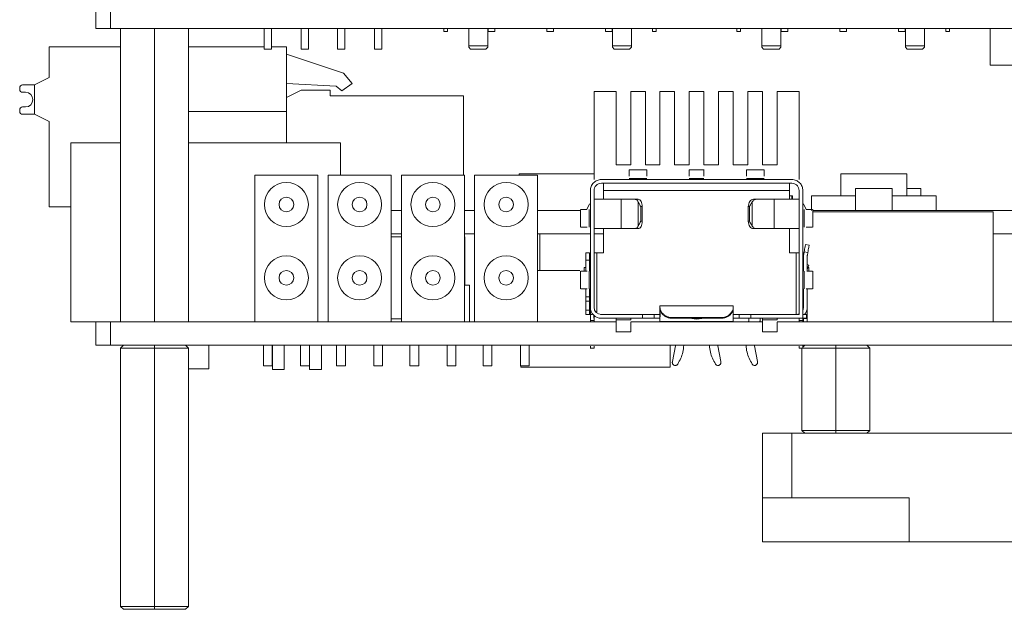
# Model space of a CAD drawing. Header units: millimetres. Extents: x -627 to -39, y 19 to 517.
# Tile 13 of 46: x -512 to -445, y 323 to 363. Entities that reach past the tile are written whole.
import ezdxf

# ---------------------------------------------------------------- set-up
doc = ezdxf.new("R2010")
doc.units = ezdxf.units.MM
doc.layers.get('0').update_dxf_attribs({"lineweight": 20})

msp = doc.modelspace()

# ---------------------------------------------------------------- linework, layer by layer
at = {"color": 7, "linetype": 'Continuous', "lineweight": 15}
for p, q in [((-506.823, 363.844), (-506.823, 362.244)), ((-505.823, 363.844), (-505.823, 362.244)), ((-506.823, 362.244), (-505.823, 362.244)), ((-505.823, 362.244), (-322.823, 362.244)), ((-505.148, 362.244), (-505.148, 342.244)), ((-502.823, 362.244), (-502.823, 342.244)), ((-500.498, 362.244), (-500.498, 342.244)), ((-495.343, 362.244), (-495.343, 360.844)), ((-494.843, 360.844), (-494.843, 362.244)), ((-492.803, 362.244), (-492.803, 360.844)), ((-492.303, 360.844), (-492.303, 362.244)), ((-490.343, 362.244), (-490.343, 360.844)), ((-489.843, 360.844), (-489.843, 362.244)), ((-487.803, 362.244), (-487.803, 360.844)), ((-487.303, 360.844), (-487.303, 362.244)), ((-483.073, 362.044), (-483.073, 362.244)), ((-482.823, 362.044), (-482.823, 362.244)), ((-481.373, 361.064), (-481.373, 362.244)), ((-480.073, 361.064), (-480.073, 362.244)), ((-480.048, 362.044), (-480.048, 362.244)), ((-479.598, 362.044), (-479.598, 362.244)), ((-476.048, 362.044), (-476.048, 362.244)), ((-475.598, 362.244), (-475.598, 362.044)), ((-472.048, 362.044), (-472.048, 362.244)), ((-471.598, 362.044), (-471.598, 362.244)), ((-471.573, 362.244), (-471.573, 361.064)), ((-470.273, 362.244), (-470.273, 361.064)), ((-468.823, 362.044), (-468.823, 362.244)), ((-468.573, 362.044), (-468.573, 362.244)), ((-463.073, 362.044), (-463.073, 362.244)), ((-462.823, 362.044), (-462.823, 362.244)), ((-461.373, 361.064), (-461.373, 362.244)), ((-460.073, 361.064), (-460.073, 362.244)), ((-460.048, 362.044), (-460.048, 362.244)), ((-459.598, 362.044), (-459.598, 362.244)), ((-456.048, 362.044), (-456.048, 362.244)), ((-455.598, 362.244), (-455.598, 362.044)), ((-452.048, 362.044), (-452.048, 362.244)), ((-451.598, 362.044), (-451.598, 362.244)), ((-451.573, 362.244), (-451.573, 361.064)), ((-450.273, 362.244), (-450.273, 361.064)), ((-448.823, 362.044), (-448.823, 362.244)), ((-448.573, 362.044), (-448.573, 362.244)), ((-445.798, 359.744), (-445.798, 362.244)), ((-483.073, 362.044), (-482.823, 362.044)), ((-479.598, 362.044), (-480.048, 362.044)), ((-475.598, 362.044), (-476.048, 362.044)), ((-471.598, 362.044), (-472.048, 362.044)), ((-468.823, 362.044), (-468.573, 362.044)), ((-463.073, 362.044), (-462.823, 362.044)), ((-459.598, 362.044), (-460.048, 362.044)), ((-455.598, 362.044), (-456.048, 362.044)), ((-451.598, 362.044), (-452.048, 362.044)), ((-448.823, 362.044), (-448.573, 362.044)), ((-510.023, 360.994), (-505.148, 360.994)), ((-510.023, 360.994), (-510.023, 358.894)), ((-500.498, 360.994), (-495.343, 360.994)), ((-494.843, 360.994), (-493.823, 360.994)), ((-493.823, 360.994), (-493.823, 357.544)), ((-481.373, 361.064), (-480.073, 361.064)), ((-481.373, 360.964), (-481.248, 360.839)), ((-480.198, 360.839), (-480.073, 360.964)), ((-471.573, 361.064), (-470.273, 361.064)), ((-471.573, 360.964), (-471.448, 360.839)), ((-470.398, 360.839), (-470.273, 360.964)), ((-461.373, 361.064), (-460.073, 361.064)), ((-461.373, 360.964), (-461.248, 360.839)), ((-460.198, 360.839), (-460.073, 360.964)), ((-451.573, 361.064), (-450.273, 361.064)), ((-451.573, 360.964), (-451.448, 360.839)), ((-450.398, 360.839), (-450.273, 360.964)), ((-494.843, 360.844), (-495.343, 360.844)), ((-489.925, 359.188), (-493.823, 360.494)), ((-492.303, 360.844), (-492.803, 360.844)), ((-489.843, 360.844), (-490.343, 360.844)), ((-487.303, 360.844), (-487.803, 360.844)), ((-481.248, 360.839), (-480.723, 360.839)), ((-480.723, 360.839), (-480.198, 360.839)), ((-471.448, 360.839), (-470.923, 360.839)), ((-470.923, 360.839), (-470.398, 360.839)), ((-461.248, 360.839), (-460.723, 360.839)), ((-460.723, 360.839), (-460.198, 360.839)), ((-451.448, 360.839), (-450.923, 360.839)), ((-450.923, 360.839), (-450.398, 360.839)), ((-442.198, 359.744), (-445.798, 359.744)), ((-510.023, 358.894), (-511.023, 358.394)), ((-489.323, 358.494), (-489.925, 359.188)), ((-512.023, 358.094), (-512.023, 358.194)), ((-511.823, 358.394), (-511.023, 358.394)), ((-511.023, 356.394), (-511.023, 358.394)), ((-493.823, 358.494), (-490.435, 358.309)), ((-490.435, 358.309), (-490.047, 358.003)), ((-490.047, 358.003), (-489.323, 358.494)), ((-511.823, 357.894), (-511.623, 357.894)), ((-492.823, 358.044), (-493.823, 357.544)), ((-493.823, 357.544), (-493.823, 354.444)), ((-492.823, 358.044), (-490.823, 358.044)), ((-490.823, 357.644), (-490.823, 358.044)), ((-481.723, 357.644), (-490.823, 357.644)), ((-481.723, 357.644), (-481.723, 352.244)), ((-472.823, 357.948), (-471.323, 357.948)), ((-472.823, 351.948), (-472.823, 357.948)), ((-471.323, 357.948), (-471.323, 352.948)), ((-470.323, 352.948), (-470.323, 357.948)), ((-470.323, 357.948), (-469.323, 357.948)), ((-469.323, 357.948), (-469.323, 352.948)), ((-468.323, 352.948), (-468.323, 357.948)), ((-468.323, 357.948), (-467.323, 357.948)), ((-467.323, 357.948), (-467.323, 352.948)), ((-466.323, 352.948), (-466.323, 357.948)), ((-466.323, 357.948), (-465.323, 357.948)), ((-465.323, 357.948), (-465.323, 352.948)), ((-464.323, 352.948), (-464.323, 357.948)), ((-464.323, 357.948), (-463.323, 357.948)), ((-463.323, 357.948), (-463.323, 352.948)), ((-462.323, 352.948), (-462.323, 357.948)), ((-462.323, 357.948), (-461.323, 357.948)), ((-461.323, 357.948), (-461.323, 352.948)), ((-460.323, 352.948), (-460.323, 357.948)), ((-460.323, 357.948), (-458.823, 357.948)), ((-458.823, 357.948), (-458.823, 351.948)), ((-511.623, 356.894), (-511.823, 356.894)), ((-512.023, 356.594), (-512.023, 356.694)), ((-511.823, 356.394), (-511.023, 356.394)), ((-511.023, 356.394), (-510.023, 355.894)), ((-500.498, 356.594), (-493.823, 356.594)), ((-493.823, 356.594), (-493.823, 354.444)), ((-510.023, 355.894), (-510.023, 350.094)), ((-508.523, 342.244), (-508.523, 354.444)), ((-505.148, 354.444), (-508.523, 354.444)), ((-490.123, 354.444), (-500.498, 354.444)), ((-490.123, 352.244), (-490.123, 354.444)), ((-471.323, 352.948), (-470.323, 352.948)), ((-469.323, 352.948), (-468.323, 352.948)), ((-467.323, 352.948), (-466.323, 352.948)), ((-465.323, 352.948), (-464.323, 352.948)), ((-463.323, 352.948), (-462.323, 352.948)), ((-461.323, 352.948), (-460.323, 352.948)), ((-495.973, 352.244), (-495.973, 342.244)), ((-495.973, 352.244), (-491.673, 352.244)), ((-491.673, 352.244), (-491.673, 342.244)), ((-490.973, 352.244), (-490.973, 342.244)), ((-490.973, 352.244), (-486.673, 352.244)), ((-486.673, 352.244), (-486.673, 342.244)), ((-485.973, 352.244), (-485.973, 342.244)), ((-485.973, 352.244), (-481.673, 352.244)), ((-481.673, 352.244), (-481.673, 342.244)), ((-480.973, 352.244), (-480.973, 342.244)), ((-480.973, 352.244), (-476.673, 352.244)), ((-477.923, 352.344), (-477.923, 352.244)), ((-477.923, 352.344), (-472.823, 352.344)), ((-476.673, 352.244), (-476.673, 342.244)), ((-469.219, 352.618), (-470.425, 352.618)), ((-465.319, 352.618), (-466.325, 352.618)), ((-461.219, 352.618), (-462.425, 352.618)), ((-455.973, 352.344), (-455.973, 350.844)), ((-455.973, 352.344), (-451.473, 352.344)), ((-451.473, 352.344), (-451.473, 350.844)), ((-459.323, 351.948), (-472.323, 351.948)), ((-472.323, 351.694), (-459.323, 351.694)), ((-469.223, 352.028), (-470.423, 352.028)), ((-465.323, 352.028), (-466.323, 352.028)), ((-461.223, 352.028), (-462.423, 352.028)), ((-473.077, 351.194), (-473.077, 343.244)), ((-472.823, 343.244), (-472.823, 351.194)), ((-472.173, 351.198), (-459.473, 351.198)), ((-472.173, 351.198), (-472.173, 350.598)), ((-459.473, 350.598), (-459.473, 351.198)), ((-459.473, 350.844), (-459.323, 350.844)), ((-459.323, 350.844), (-459.323, 350.598)), ((-459.323, 350.844), (-459.273, 350.844)), ((-459.273, 350.844), (-459.273, 350.598)), ((-458.823, 351.194), (-458.823, 342.744)), ((-458.569, 342.49), (-458.569, 351.194)), ((-457.973, 350.844), (-457.973, 349.844)), ((-457.973, 350.844), (-454.975, 350.844)), ((-454.975, 351.344), (-454.975, 349.844)), ((-454.975, 351.344), (-452.472, 351.344)), ((-452.472, 351.344), (-452.472, 349.844)), ((-452.472, 350.844), (-449.473, 350.844)), ((-451.473, 351.344), (-450.522, 351.344)), ((-450.522, 351.344), (-450.522, 350.844)), ((-449.473, 350.844), (-449.473, 349.844)), ((-473.308, 349.898), (-473.125, 350.285)), ((-470.974, 348.598), (-470.974, 350.598)), ((-470.026, 350.598), (-470.974, 350.598)), ((-470.026, 350.598), (-469.815, 350.598)), ((-469.821, 348.762), (-469.821, 350.434)), ((-462.024, 350.434), (-462.024, 348.762)), ((-461.936, 350.598), (-461.759, 350.598)), ((-460.537, 350.598), (-461.759, 350.598)), ((-460.537, 350.598), (-460.537, 348.598)), ((-458.521, 350.285), (-458.339, 349.898)), ((-510.023, 350.094), (-508.523, 350.094)), ((-486.673, 349.844), (-485.973, 349.844)), ((-481.673, 349.844), (-480.973, 349.844)), ((-476.673, 349.844), (-473.789, 349.844)), ((-473.747, 349.902), (-473.747, 348.696)), ((-473.157, 348.698), (-473.157, 349.898)), ((-469.64, 350.098), (-469.64, 349.098)), ((-469.64, 350.098), (-469.537, 350.098)), ((-469.537, 350.098), (-469.537, 349.098)), ((-462.294, 350.098), (-462.208, 350.098)), ((-462.294, 349.098), (-462.294, 350.098)), ((-462.208, 349.098), (-462.208, 350.098)), ((-458.49, 349.898), (-458.49, 348.698)), ((-457.899, 348.694), (-457.899, 349.902)), ((-457.867, 349.744), (-456.323, 349.744)), ((-457.858, 349.844), (-434.789, 349.844)), ((-456.323, 349.744), (-445.573, 349.744)), ((-445.573, 342.244), (-445.573, 349.744)), ((-469.537, 349.098), (-469.64, 349.098)), ((-462.208, 349.098), (-462.294, 349.098)), ((-486.673, 348.244), (-485.973, 348.244)), ((-481.673, 348.244), (-480.973, 348.244)), ((-476.673, 348.244), (-473.077, 348.244)), ((-476.523, 345.744), (-476.523, 348.244)), ((-472.823, 348.244), (-472.173, 348.244)), ((-472.173, 348.598), (-472.173, 346.948)), ((-470.974, 348.598), (-470.026, 348.598)), ((-469.815, 348.598), (-470.026, 348.598)), ((-461.759, 348.598), (-461.936, 348.598)), ((-461.759, 348.598), (-460.537, 348.598)), ((-459.473, 346.948), (-459.473, 348.598)), ((-445.573, 348.244), (-434.077, 348.244)), ((-485.973, 348.044), (-486.673, 348.044)), ((-481.639, 348.044), (-481.673, 348.074)), ((-481.639, 348.044), (-481.673, 348.044)), ((-481.639, 348.044), (-481.639, 344.744)), ((-458.397, 347.51), (-458.146, 347.466)), ((-473.377, 346.948), (-473.123, 346.948)), ((-472.627, 346.948), (-472.173, 346.948)), ((-459.473, 346.948), (-459.019, 346.948)), ((-459.019, 342.748), (-459.019, 346.948)), ((-458.496, 346.948), (-458.523, 346.948)), ((-458.516, 346.834), (-458.483, 347.018)), ((-458.233, 346.974), (-458.483, 347.018)), ((-458.233, 346.974), (-458.266, 346.79)), ((-473.377, 345.698), (-473.377, 346.448)), ((-473.377, 346.448), (-473.123, 346.448)), ((-473.123, 346.448), (-473.123, 345.698)), ((-458.523, 346.747), (-458.523, 345.698)), ((-458.269, 345.698), (-458.269, 346.747)), ((-458.159, 346.117), (-458.269, 346.157)), ((-458.159, 346.117), (-458.269, 345.815)), ((-476.523, 345.744), (-476.673, 345.744)), ((-473.795, 345.744), (-476.523, 345.744)), ((-473.747, 345.702), (-473.747, 344.496)), ((-473.487, 345.944), (-473.487, 345.698)), ((-473.487, 345.944), (-473.377, 345.944)), ((-473.157, 344.498), (-473.157, 345.698)), ((-473.123, 345.944), (-473.077, 345.944)), ((-458.569, 345.944), (-458.523, 345.944)), ((-458.569, 345.734), (-458.523, 345.86)), ((-458.49, 345.698), (-458.49, 344.498)), ((-458.222, 345.944), (-458.159, 345.944)), ((-458.159, 345.944), (-458.159, 345.698)), ((-457.899, 344.494), (-457.899, 345.702)), ((-481.673, 344.744), (-481.323, 344.744)), ((-481.323, 344.744), (-481.323, 342.244)), ((-473.123, 344.498), (-473.123, 344.448)), ((-458.523, 344.498), (-458.523, 343.244)), ((-458.269, 343.24), (-458.269, 344.498)), ((-473.377, 343.948), (-473.123, 343.948)), ((-473.377, 343.648), (-473.123, 343.648)), ((-473.377, 343.048), (-473.377, 343.648)), ((-473.123, 343.648), (-473.123, 343.048)), ((-473.123, 343.048), (-473.377, 343.048)), ((-473.123, 342.748), (-473.377, 342.748)), ((-473.077, 342.344), (-473.077, 343.244)), ((-472.386, 342.748), (-471.173, 342.748)), ((-472.323, 342.744), (-469.523, 342.744)), ((-470.839, 342.744), (-470.839, 342.748)), ((-470.408, 342.748), (-470.839, 342.748)), ((-470.408, 342.748), (-470.408, 342.744)), ((-470.073, 342.748), (-468.323, 342.748)), ((-469.523, 342.49), (-469.523, 342.744)), ((-469.523, 342.744), (-468.723, 342.744)), ((-468.723, 342.49), (-468.723, 342.744)), ((-468.723, 342.744), (-468.323, 342.744)), ((-463.323, 343.336), (-468.323, 343.336)), ((-468.323, 343.24), (-468.323, 343.336)), ((-468.323, 343.24), (-468.323, 342.239)), ((-463.323, 343.336), (-463.323, 343.24)), ((-463.323, 342.239), (-463.323, 343.24)), ((-463.323, 342.748), (-461.573, 342.748)), ((-463.323, 342.744), (-462.923, 342.744)), ((-462.923, 342.49), (-462.923, 342.744)), ((-462.923, 342.744), (-462.123, 342.744)), ((-462.123, 342.744), (-462.123, 342.49)), ((-462.123, 342.744), (-458.823, 342.744)), ((-461.239, 342.744), (-461.239, 342.748)), ((-460.808, 342.748), (-461.239, 342.748)), ((-460.808, 342.748), (-460.808, 342.744)), ((-460.473, 342.748), (-459.019, 342.748)), ((-459.023, 342.744), (-458.832, 342.782)), ((-458.569, 342.744), (-458.315, 342.744)), ((-458.561, 343.053), (-458.523, 343.244)), ((-458.315, 342.49), (-458.315, 342.744)), ((-458.269, 343.24), (-458.269, 342.48)), ((-506.823, 342.244), (-508.523, 342.244)), ((-506.823, 342.244), (-506.823, 340.644)), ((-506.823, 342.244), (-505.823, 342.244)), ((-505.823, 342.244), (-505.823, 340.644)), ((-505.823, 342.244), (-495.973, 342.244)), ((-495.973, 342.244), (-491.673, 342.244)), ((-491.673, 342.244), (-490.973, 342.244)), ((-490.973, 342.244), (-486.673, 342.244)), ((-486.673, 342.444), (-485.973, 342.444)), ((-486.673, 342.244), (-485.973, 342.244)), ((-485.973, 342.244), (-481.673, 342.244)), ((-481.673, 342.244), (-480.973, 342.244)), ((-480.973, 342.244), (-476.673, 342.244)), ((-476.673, 342.244), (-471.323, 342.244)), ((-473.077, 342.344), (-472.823, 342.344)), ((-472.827, 342.683), (-472.827, 342.49)), ((-472.823, 342.68), (-472.823, 342.49)), ((-472.823, 342.49), (-472.823, 342.344)), ((-469.523, 342.49), (-472.323, 342.49)), ((-471.323, 342.49), (-471.323, 342.382)), ((-470.323, 342.382), (-471.323, 342.382)), ((-470.323, 342.244), (-468.323, 342.244)), ((-468.723, 342.49), (-469.523, 342.49)), ((-468.323, 342.49), (-468.723, 342.49)), ((-468.323, 342.239), (-468.323, 342.268)), ((-468.323, 342.268), (-463.324, 342.268)), ((-468.323, 342.239), (-468.323, 342.236)), ((-468.323, 342.236), (-463.323, 342.236)), ((-464.123, 342.535), (-467.523, 342.535)), ((-467.523, 342.535), (-467.523, 342.485)), ((-464.123, 342.485), (-467.523, 342.485)), ((-466.156, 342.474), (-466.187, 342.485)), ((-465.46, 342.485), (-465.49, 342.474)), ((-464.123, 342.535), (-464.123, 342.485)), ((-463.324, 342.268), (-463.323, 342.239)), ((-462.923, 342.49), (-463.323, 342.49)), ((-463.323, 342.244), (-461.323, 342.244)), ((-463.323, 342.236), (-463.323, 342.239)), ((-462.123, 342.49), (-462.923, 342.49)), ((-462.253, 342.49), (-462.253, 342.426)), ((-458.569, 342.49), (-462.123, 342.49)), ((-461.493, 342.49), (-461.493, 342.419)), ((-461.323, 342.49), (-461.323, 342.382)), ((-460.323, 342.382), (-461.323, 342.382)), ((-460.323, 342.244), (-432.323, 342.244)), ((-458.823, 342.344), (-458.823, 342.49)), ((-458.569, 342.344), (-458.823, 342.344)), ((-458.315, 342.49), (-458.569, 342.49)), ((-458.569, 342.49), (-458.569, 342.344)), ((-458.569, 342.344), (-458.569, 342.244)), ((-458.523, 342.48), (-458.523, 342.49)), ((-458.523, 342.48), (-458.269, 342.48)), ((-471.327, 341.57), (-470.319, 341.57)), ((-461.327, 341.57), (-460.319, 341.57)), ((-506.823, 340.644), (-505.823, 340.644)), ((-505.823, 340.644), (-322.823, 340.644)), ((-504.948, 340.644), (-505.148, 340.444)), ((-502.823, 340.444), (-505.148, 340.444)), ((-505.148, 340.444), (-505.148, 322.844)), ((-502.823, 340.644), (-502.823, 340.444)), ((-500.498, 340.444), (-502.823, 340.444)), ((-502.823, 340.444), (-502.823, 322.844)), ((-500.698, 340.644), (-500.498, 340.444)), ((-500.498, 340.444), (-500.498, 322.844)), ((-499.123, 339.044), (-499.123, 340.644)), ((-495.393, 340.644), (-495.393, 339.244)), ((-494.793, 339.244), (-494.793, 340.644)), ((-494.773, 340.644), (-494.773, 338.994)), ((-493.973, 338.994), (-493.973, 340.644)), ((-492.853, 340.644), (-492.853, 339.244)), ((-492.253, 339.244), (-492.253, 340.644)), ((-492.233, 340.644), (-492.233, 338.994)), ((-491.433, 338.994), (-491.433, 340.644)), ((-490.393, 340.644), (-490.393, 339.244)), ((-489.793, 339.244), (-489.793, 340.644)), ((-487.853, 340.644), (-487.853, 339.244)), ((-487.253, 339.244), (-487.253, 340.644)), ((-485.393, 340.644), (-485.393, 339.244)), ((-484.793, 339.244), (-484.793, 340.644)), ((-482.853, 340.644), (-482.853, 339.244)), ((-482.253, 339.244), (-482.253, 340.644)), ((-480.393, 340.644), (-480.393, 339.244)), ((-479.793, 339.244), (-479.793, 340.644)), ((-477.853, 340.644), (-477.853, 339.244)), ((-477.253, 339.244), (-477.253, 340.644)), ((-473.08, 340.444), (-472.821, 340.444)), ((-472.821, 340.444), (-472.818, 340.444)), ((-467.623, 339.144), (-467.623, 340.644)), ((-467.273, 340.609), (-467.47, 339.541)), ((-464.177, 339.541), (-464.373, 340.609)), ((-461.677, 339.541), (-461.873, 340.609)), ((-458.826, 340.444), (-458.569, 340.444)), ((-458.648, 334.844), (-458.648, 340.444)), ((-458.569, 340.523), (-458.448, 340.644)), ((-458.569, 340.644), (-458.569, 340.444)), ((-456.323, 340.444), (-458.569, 340.444)), ((-456.323, 340.644), (-456.323, 340.444)), ((-453.998, 340.444), (-456.323, 340.444)), ((-456.323, 334.844), (-456.323, 340.444)), ((-454.198, 340.644), (-453.998, 340.444)), ((-453.998, 334.844), (-453.998, 340.444)), ((-467.47, 339.541), (-467.483, 339.47)), ((-464.164, 339.47), (-464.177, 339.541)), ((-461.664, 339.47), (-461.677, 339.541)), ((-499.123, 339.044), (-500.498, 339.044)), ((-495.093, 339.244), (-495.393, 339.244)), ((-494.793, 339.244), (-495.093, 339.244)), ((-493.973, 338.994), (-494.773, 338.994)), ((-492.253, 339.244), (-492.853, 339.244)), ((-491.433, 338.994), (-492.233, 338.994)), ((-490.093, 339.244), (-490.393, 339.244)), ((-489.793, 339.244), (-490.093, 339.244)), ((-487.253, 339.244), (-487.853, 339.244)), ((-485.093, 339.244), (-485.393, 339.244)), ((-484.793, 339.244), (-485.093, 339.244)), ((-482.253, 339.244), (-482.853, 339.244)), ((-480.093, 339.244), (-480.393, 339.244)), ((-479.793, 339.244), (-480.093, 339.244)), ((-477.253, 339.244), (-477.853, 339.244)), ((-477.823, 339.144), (-477.823, 339.244)), ((-467.623, 339.144), (-477.823, 339.144)), ((-458.648, 334.844), (-456.323, 334.844)), ((-458.448, 334.644), (-458.648, 334.844)), ((-456.323, 334.844), (-453.998, 334.844)), ((-456.323, 334.644), (-456.323, 334.844)), ((-454.198, 334.644), (-453.998, 334.844)), ((-461.323, 330.244), (-461.323, 334.644)), ((-461.323, 334.644), (-459.323, 334.644)), ((-459.323, 334.644), (-459.323, 330.244)), ((-363.323, 334.644), (-459.323, 334.644)), ((-459.323, 330.244), (-461.323, 330.244)), ((-461.323, 327.244), (-461.323, 330.244)), ((-451.323, 330.244), (-459.323, 330.244)), ((-451.323, 327.244), (-451.323, 330.244)), ((-461.323, 327.244), (-451.323, 327.244)), ((-451.323, 327.244), (-371.323, 327.244)), ((-504.948, 322.644), (-505.148, 322.844)), ((-505.148, 322.844), (-502.823, 322.844)), ((-502.823, 322.644), (-504.948, 322.644)), ((-502.823, 322.844), (-500.498, 322.844)), ((-502.823, 322.644), (-502.823, 322.844)), ((-500.698, 322.644), (-502.823, 322.644)), ((-500.498, 322.844), (-500.698, 322.644))]:
    msp.add_line(p, q, dxfattribs=at)
at = {"color": 8, "linetype": 'Continuous', "lineweight": 15}
for p, q in [((-472.627, 346.948), (-472.627, 342.847)), ((-466.156, 342.474), (-466.156, 342.485)), ((-465.49, 342.474), (-465.49, 342.485))]:
    msp.add_line(p, q, dxfattribs=at)
at = {"color": 7, "linetype": 'Continuous', "lineweight": 15}
for centre, radius in [((-493.823, 350.244), 1.5), ((-488.823, 350.244), 1.5), ((-483.823, 350.244), 1.5), ((-478.823, 350.244), 1.5), ((-493.823, 350.244), 0.5), ((-488.823, 350.244), 0.5), ((-483.823, 350.244), 0.5), ((-478.823, 350.244), 0.5), ((-493.823, 345.244), 1.5), ((-488.823, 345.244), 1.5), ((-483.823, 345.244), 1.5), ((-478.823, 345.244), 1.5), ((-493.823, 345.244), 0.5), ((-488.823, 345.244), 0.5), ((-483.823, 345.244), 0.5), ((-478.823, 345.244), 0.5)]:
    msp.add_circle(centre, radius, dxfattribs=at)
for centre, radius, start, end in [((-511.823, 358.194), 0.2, 90, 180), ((-511.823, 358.094), 0.2, 180, 270), ((-511.623, 357.394), 0.5, 270, 90), ((-511.823, 356.694), 0.2, 90, 180), ((-511.823, 356.594), 0.2, 180, 270), ((-458.023, 346.747), 0.5, 170, 180), ((-458.023, 346.747), 0.246, 170, 180), ((-472.323, 343.244), 0.754, 180, 270), ((-472.323, 343.244), 0.5, 180, 270), ((-459.019, 343.24), 0.75, 318.59836, 0), ((-465.823, 343.843), 1.409, 256.32746, 283.67251)]:
    msp.add_arc(centre, radius, start, end, dxfattribs=at)
for centre, start_param, end_param in [((-467.523, 341.881), 1.50321, 1.548762), ((-464.123, 341.881), 4.734423, 4.779975)]:
    msp.add_ellipse(centre, major_axis=(0, 17.586), ratio=0.04549, start_param=start_param, end_param=end_param, dxfattribs=at)
for points, knots in [([(-481.373, 360.964), (-481.373, 360.972), (-481.373, 360.986), (-481.373, 361.042), (-481.373, 361.064)], [0, 0, 0, 0, 0.60656, 1, 1, 1, 1]), ([(-480.073, 360.971), (-480.073, 360.974), (-480.073, 360.98), (-480.073, 361.036), (-480.073, 361.064)], [0, 0, 0, 0, 0.509308, 1, 1, 1, 1]), ([(-471.573, 361.064), (-471.573, 361.019), (-471.573, 360.967), (-471.573, 360.964), (-471.573, 360.964)], [0, 0, 0, 0, 0.879193, 1, 1, 1, 1]), ([(-470.273, 361.064), (-470.273, 361.011), (-470.273, 360.952), (-470.273, 360.969), (-470.273, 360.971)], [0, 0, 0, 0, 0.8865828, 1, 1, 1, 1]), ([(-461.373, 360.964), (-461.373, 360.972), (-461.373, 360.986), (-461.373, 361.042), (-461.373, 361.064)], [0, 0, 0, 0, 0.60656, 1, 1, 1, 1]), ([(-460.073, 360.971), (-460.073, 360.974), (-460.073, 360.98), (-460.073, 361.036), (-460.073, 361.064)], [0, 0, 0, 0, 0.509308, 1, 1, 1, 1]), ([(-451.573, 361.064), (-451.573, 361.019), (-451.573, 360.967), (-451.573, 360.964), (-451.573, 360.964)], [0, 0, 0, 0, 0.879193, 1, 1, 1, 1]), ([(-450.273, 361.064), (-450.273, 361.011), (-450.273, 360.952), (-450.273, 360.969), (-450.273, 360.971)], [0, 0, 0, 0, 0.8865828, 1, 1, 1, 1]), ([(-470.423, 352.17), (-470.423, 352.252), (-470.423, 352.467), (-470.423, 352.608), (-470.423, 352.598), (-470.423, 352.595)], [0, 0, 0, 0, 0.287707, 0.753141, 1, 1, 1, 1]), ([(-469.223, 352.17), (-469.223, 352.252), (-469.223, 352.467), (-469.223, 352.608), (-469.223, 352.598), (-469.223, 352.595)], [0, 0, 0, 0, 0.287707, 0.753141, 1, 1, 1, 1]), ([(-466.323, 352.17), (-466.323, 352.252), (-466.323, 352.467), (-466.323, 352.608), (-466.323, 352.598), (-466.323, 352.595)], [0, 0, 0, 0, 0.287707, 0.753141, 1, 1, 1, 1]), ([(-465.323, 352.17), (-465.323, 352.252), (-465.323, 352.467), (-465.323, 352.608), (-465.323, 352.598), (-465.323, 352.595)], [0, 0, 0, 0, 0.287707, 0.753141, 1, 1, 1, 1]), ([(-462.423, 352.17), (-462.423, 352.252), (-462.423, 352.467), (-462.423, 352.608), (-462.423, 352.598), (-462.423, 352.595)], [0, 0, 0, 0, 0.287707, 0.753141, 1, 1, 1, 1]), ([(-461.223, 352.17), (-461.223, 352.252), (-461.223, 352.467), (-461.223, 352.608), (-461.223, 352.598), (-461.223, 352.595)], [0, 0, 0, 0, 0.287707, 0.753141, 1, 1, 1, 1]), ([(-469.64, 350.098), (-469.66, 350.139), (-469.692, 350.208), (-469.745, 350.302), (-469.788, 350.374), (-469.811, 350.416), (-469.821, 350.434)], [0, 0, 0, 0, 0.350599, 0.591803, 0.813977, 1, 1, 1, 1]), ([(-462.024, 350.434), (-462.037, 350.416), (-462.064, 350.374), (-462.11, 350.302), (-462.163, 350.208), (-462.191, 350.139), (-462.208, 350.098)], [0, 0, 0, 0, 0.185989, 0.408197, 0.649325, 1, 1, 1, 1]), ([(-473.724, 349.898), (-473.727, 349.898), (-473.737, 349.898), (-473.598, 349.898), (-473.387, 349.898), (-473.308, 349.898)], [0, 0, 0, 0, 0.249512, 0.719949, 1, 1, 1, 1]), ([(-457.923, 349.898), (-457.919, 349.898), (-457.909, 349.898), (-458.049, 349.898), (-458.26, 349.898), (-458.339, 349.898)], [0, 0, 0, 0, 0.249512, 0.719949, 1, 1, 1, 1]), ([(-469.821, 348.762), (-469.811, 348.781), (-469.788, 348.822), (-469.745, 348.894), (-469.692, 348.988), (-469.66, 349.057), (-469.64, 349.098)], [0, 0, 0, 0, 0.185989, 0.408197, 0.649325, 1, 1, 1, 1]), ([(-462.208, 349.098), (-462.191, 349.057), (-462.163, 348.988), (-462.11, 348.894), (-462.064, 348.822), (-462.037, 348.781), (-462.024, 348.762)], [0, 0, 0, 0, 0.350599, 0.591803, 0.813977, 1, 1, 1, 1]), ([(-473.724, 348.698), (-473.728, 348.698), (-473.737, 348.698), (-473.596, 348.698), (-473.381, 348.698), (-473.299, 348.698)], [0, 0, 0, 0, 0.246859, 0.712293, 1, 1, 1, 1]), ([(-457.923, 348.698), (-457.919, 348.698), (-457.909, 348.698), (-458.051, 348.698), (-458.265, 348.698), (-458.347, 348.698)], [0, 0, 0, 0, 0.246859, 0.712293, 1, 1, 1, 1]), ([(-472.627, 346.948), (-472.695, 346.948), (-472.766, 346.948), (-472.821, 346.948), (-472.823, 346.948)], [0, 0, 0, 0, 0.9629629, 1, 1, 1, 1]), ([(-458.823, 346.948), (-458.825, 346.948), (-458.881, 346.948), (-458.951, 346.948), (-459.019, 346.948)], [0, 0, 0, 0, 0.0370371, 1, 1, 1, 1]), ([(-458.269, 346.747), (-458.269, 346.713), (-458.269, 346.626), (-458.269, 346.515), (-458.269, 346.448)], [0, 0, 0, 0, 0.398927, 1, 1, 1, 1]), ([(-473.724, 345.698), (-473.728, 345.698), (-473.737, 345.698), (-473.596, 345.698), (-473.381, 345.698), (-473.299, 345.698)], [0, 0, 0, 0, 0.246859, 0.712293, 1, 1, 1, 1]), ([(-457.923, 345.698), (-457.919, 345.698), (-457.91, 345.698), (-458.042, 345.698), (-458.243, 345.698), (-458.312, 345.698)], [0, 0, 0, 0, 0.2582361, 0.7451225, 1, 1, 1, 1]), ([(-473.724, 344.498), (-473.728, 344.498), (-473.737, 344.498), (-473.596, 344.498), (-473.381, 344.498), (-473.299, 344.498)], [0, 0, 0, 0, 0.246859, 0.712293, 1, 1, 1, 1]), ([(-457.923, 344.498), (-457.919, 344.498), (-457.909, 344.498), (-458.051, 344.498), (-458.265, 344.498), (-458.347, 344.498)], [0, 0, 0, 0, 0.246859, 0.712293, 1, 1, 1, 1]), ([(-472.948, 342.748), (-472.958, 342.748), (-473.023, 342.748), (-473.099, 342.748), (-473.115, 342.748), (-473.123, 342.748)], [0, 0, 0, 0, 0.08645, 0.543225, 1, 1, 1, 1]), ([(-468.323, 343.24), (-468.32, 343.196), (-468.314, 343.107), (-468.233, 342.918), (-468.087, 342.743), (-467.891, 342.61), (-467.694, 342.543), (-467.567, 342.537), (-467.523, 342.535)], [0, 0, 0, 0, 0.191762, 0.384649, 0.55483, 0.722064, 0.904674, 1, 1, 1, 1]), ([(-468.322, 343.068), (-468.321, 343.076), (-468.32, 343.092), (-468.302, 343.013), (-468.24, 342.879), (-468.124, 342.73), (-467.963, 342.602), (-467.759, 342.505), (-467.603, 342.491), (-467.523, 342.485)], [0, 0, 0, 0, 0.153428, 0.307053, 0.453957, 0.583683, 0.709862, 0.851123, 1, 1, 1, 1]), ([(-464.123, 342.535), (-464.034, 342.544), (-463.855, 342.561), (-463.618, 342.692), (-463.447, 342.868), (-463.354, 343.047), (-463.326, 343.169), (-463.324, 343.222), (-463.323, 343.24)], [0, 0, 0, 0, 0.194571, 0.389276, 0.578698, 0.75025, 0.916094, 1, 1, 1, 1]), ([(-463.328, 343.072), (-463.328, 343.075), (-463.329, 343.083), (-463.345, 343.011), (-463.406, 342.88), (-463.522, 342.73), (-463.683, 342.602), (-463.888, 342.505), (-464.043, 342.491), (-464.123, 342.485)], [0, 0, 0, 0, 0.070981, 0.239568, 0.400778, 0.543139, 0.681606, 0.836624, 1, 1, 1, 1]), ([(-471.323, 341.572), (-471.323, 341.571), (-471.323, 341.541), (-471.323, 341.649), (-471.323, 341.897), (-471.323, 342.22), (-471.323, 342.382)], [0, 0, 0, 0, 0.0051862, 0.3367908, 0.6683954, 1, 1, 1, 1]), ([(-470.323, 341.572), (-470.323, 341.571), (-470.323, 341.541), (-470.323, 341.652), (-470.323, 341.857), (-470.323, 342.115), (-470.323, 342.214)], [0, 0, 0, 0, 0.005929, 0.385052, 0.764174, 1, 1, 1, 1]), ([(-462.253, 342.426), (-462.254, 342.405), (-462.255, 342.365), (-462.263, 342.297), (-462.273, 342.255), (-462.277, 342.24)], [0, 0, 0, 0, 0.3881735, 0.7765736, 1, 1, 1, 1]), ([(-461.504, 342.24), (-461.501, 342.268), (-461.495, 342.323), (-461.494, 342.383), (-461.493, 342.411), (-461.493, 342.419)], [0, 0, 0, 0, 0.418658, 0.837378, 1, 1, 1, 1]), ([(-461.323, 341.572), (-461.323, 341.571), (-461.323, 341.541), (-461.323, 341.649), (-461.323, 341.897), (-461.323, 342.22), (-461.323, 342.382)], [0, 0, 0, 0, 0.0051862, 0.3367908, 0.6683954, 1, 1, 1, 1]), ([(-460.323, 341.572), (-460.323, 341.571), (-460.323, 341.541), (-460.323, 341.652), (-460.323, 341.857), (-460.323, 342.115), (-460.323, 342.214)], [0, 0, 0, 0, 0.005929, 0.385052, 0.764174, 1, 1, 1, 1]), ([(-473.077, 340.444), (-473.077, 340.449), (-473.077, 340.46), (-473.077, 340.518), (-473.077, 340.571), (-473.077, 340.588)], [0, 0, 0, 0, 0.405741, 0.811483, 1, 1, 1, 1]), ([(-473.077, 340.444), (-473.077, 340.449), (-473.077, 340.46), (-473.077, 340.518), (-473.077, 340.571), (-473.077, 340.588)], [0, 0, 0, 0, 0.405741, 0.811483, 1, 1, 1, 1]), ([(-473.077, 340.444), (-473.077, 340.449), (-473.077, 340.46), (-473.077, 340.518), (-473.077, 340.571), (-473.077, 340.588)], [0, 0, 0, 0, 0.4057414, 0.8114828, 1, 1, 1, 1]), ([(-473.077, 340.444), (-473.077, 340.449), (-473.077, 340.46), (-473.077, 340.518), (-473.077, 340.571), (-473.077, 340.588)], [0, 0, 0, 0, 0.4057414, 0.8114828, 1, 1, 1, 1]), ([(-472.823, 340.588), (-472.823, 340.571), (-472.823, 340.518), (-472.823, 340.46), (-472.823, 340.449), (-472.823, 340.444)], [0, 0, 0, 0, 0.188517, 0.594259, 1, 1, 1, 1]), ([(-467.112, 339.366), (-466.971, 339.627), (-466.753, 340.031), (-466.712, 340.484), (-466.698, 340.644)], [0, 0, 0, 0, 0.647138, 1, 1, 1, 1]), ([(-464.949, 340.644), (-464.935, 340.484), (-464.894, 340.031), (-464.676, 339.627), (-464.535, 339.366)], [0, 0, 0, 0, 0.352862, 1, 1, 1, 1]), ([(-462.449, 340.644), (-462.435, 340.484), (-462.394, 340.031), (-462.176, 339.627), (-462.035, 339.366)], [0, 0, 0, 0, 0.352862, 1, 1, 1, 1]), ([(-458.823, 340.444), (-458.823, 340.449), (-458.823, 340.46), (-458.823, 340.518), (-458.823, 340.571), (-458.823, 340.588)], [0, 0, 0, 0, 0.4057414, 0.8114828, 1, 1, 1, 1]), ([(-458.823, 340.444), (-458.823, 340.449), (-458.823, 340.46), (-458.823, 340.518), (-458.823, 340.571), (-458.823, 340.588)], [0, 0, 0, 0, 0.4057414, 0.8114828, 1, 1, 1, 1]), ([(-458.823, 340.444), (-458.823, 340.449), (-458.823, 340.46), (-458.823, 340.518), (-458.823, 340.571), (-458.823, 340.588)], [0, 0, 0, 0, 0.405741, 0.811483, 1, 1, 1, 1]), ([(-458.823, 340.444), (-458.823, 340.449), (-458.823, 340.46), (-458.823, 340.518), (-458.823, 340.571), (-458.823, 340.588)], [0, 0, 0, 0, 0.405741, 0.811483, 1, 1, 1, 1])]:
    msp.add_open_spline(points, degree=3, knots=knots, dxfattribs=at)
for points in [[(-473.077, 351.194), (-473.066, 351.293), (-473.043, 351.491), (-472.869, 351.74), (-472.62, 351.914), (-472.422, 351.937), (-472.323, 351.948)], [(-472.323, 351.694), (-472.389, 351.687), (-472.52, 351.672), (-472.685, 351.556), (-472.801, 351.391), (-472.816, 351.26), (-472.823, 351.194)], [(-472.173, 351.198), (-472.173, 351.263), (-472.173, 351.393), (-472.173, 351.557), (-472.173, 351.672), (-472.173, 351.687), (-472.173, 351.694)], [(-459.473, 351.694), (-459.473, 351.687), (-459.473, 351.672), (-459.473, 351.557), (-459.473, 351.393), (-459.473, 351.263), (-459.473, 351.198)], [(-459.323, 351.948), (-459.225, 351.937), (-459.027, 351.914), (-458.778, 351.74), (-458.603, 351.491), (-458.581, 351.293), (-458.569, 351.194)], [(-458.823, 351.194), (-458.831, 351.26), (-458.846, 351.391), (-458.962, 351.556), (-459.127, 351.672), (-459.258, 351.687), (-459.323, 351.694)], [(-471.813, 350.598), (-471.946, 350.598), (-472.21, 350.598), (-472.544, 350.598), (-472.778, 350.598), (-472.808, 350.598), (-472.823, 350.598)], [(-471.813, 350.598), (-471.731, 350.598), (-471.565, 350.598), (-471.333, 350.598), (-471.126, 350.598), (-471.025, 350.598), (-470.974, 350.598)], [(-470.026, 350.598), (-470.007, 350.596), (-469.968, 350.592), (-469.913, 350.558), (-469.862, 350.507), (-469.835, 350.459), (-469.821, 350.434)], [(-469.537, 350.098), (-469.542, 350.164), (-469.55, 350.295), (-469.614, 350.46), (-469.706, 350.576), (-469.779, 350.591), (-469.815, 350.598)], [(-461.936, 350.598), (-461.983, 350.591), (-462.077, 350.576), (-462.195, 350.46), (-462.278, 350.295), (-462.289, 350.164), (-462.294, 350.098)], [(-462.024, 350.434), (-462.006, 350.459), (-461.971, 350.507), (-461.905, 350.558), (-461.833, 350.592), (-461.784, 350.596), (-461.759, 350.598)], [(-460.537, 350.598), (-460.488, 350.598), (-460.39, 350.598), (-460.215, 350.598), (-460.028, 350.598), (-459.898, 350.598), (-459.833, 350.598)], [(-458.823, 350.598), (-458.839, 350.598), (-458.869, 350.598), (-459.102, 350.598), (-459.436, 350.598), (-459.701, 350.598), (-459.833, 350.598)], [(-469.815, 348.598), (-469.779, 348.606), (-469.706, 348.621), (-469.614, 348.736), (-469.55, 348.902), (-469.542, 349.033), (-469.537, 349.098)], [(-462.294, 349.098), (-462.289, 349.033), (-462.278, 348.902), (-462.195, 348.736), (-462.077, 348.621), (-461.983, 348.606), (-461.936, 348.598)], [(-472.823, 348.598), (-472.808, 348.598), (-472.778, 348.598), (-472.544, 348.598), (-472.21, 348.598), (-471.946, 348.598), (-471.813, 348.598)], [(-470.974, 348.598), (-471.025, 348.598), (-471.126, 348.598), (-471.333, 348.598), (-471.565, 348.598), (-471.731, 348.598), (-471.813, 348.598)], [(-469.821, 348.762), (-469.835, 348.738), (-469.862, 348.689), (-469.913, 348.638), (-469.968, 348.604), (-470.007, 348.6), (-470.026, 348.598)], [(-461.759, 348.598), (-461.784, 348.6), (-461.833, 348.604), (-461.905, 348.638), (-461.971, 348.689), (-462.006, 348.738), (-462.024, 348.762)], [(-459.833, 348.598), (-459.898, 348.598), (-460.028, 348.598), (-460.215, 348.598), (-460.39, 348.598), (-460.488, 348.598), (-460.537, 348.598)], [(-459.833, 348.598), (-459.701, 348.598), (-459.436, 348.598), (-459.102, 348.598), (-458.869, 348.598), (-458.839, 348.598), (-458.823, 348.598)], [(-458.483, 347.018), (-458.472, 347.082), (-458.449, 347.211), (-458.421, 347.374), (-458.4, 347.488), (-458.398, 347.503), (-458.397, 347.51)], [(-458.146, 347.466), (-458.148, 347.459), (-458.15, 347.444), (-458.17, 347.33), (-458.199, 347.167), (-458.222, 347.038), (-458.233, 346.974)], [(-473.377, 346.448), (-473.377, 346.514), (-473.377, 346.645), (-473.377, 346.81), (-473.377, 346.926), (-473.377, 346.941), (-473.377, 346.948)], [(-473.123, 346.948), (-473.123, 346.941), (-473.123, 346.926), (-473.123, 346.81), (-473.123, 346.645), (-473.123, 346.514), (-473.123, 346.448)], [(-458.523, 346.448), (-458.523, 346.514), (-458.523, 346.645), (-458.523, 346.81), (-458.523, 346.926), (-458.523, 346.941), (-458.523, 346.948)], [(-473.377, 343.948), (-473.377, 343.956), (-473.377, 343.971), (-473.377, 344.086), (-473.377, 344.252), (-473.377, 344.383), (-473.377, 344.448)], [(-473.123, 344.448), (-473.123, 344.383), (-473.123, 344.252), (-473.123, 344.086), (-473.123, 343.971), (-473.123, 343.956), (-473.123, 343.948)], [(-473.377, 343.648), (-473.377, 343.687), (-473.377, 343.766), (-473.377, 343.865), (-473.377, 343.935), (-473.377, 343.944), (-473.377, 343.948)], [(-473.123, 343.948), (-473.123, 343.944), (-473.123, 343.935), (-473.123, 343.865), (-473.123, 343.766), (-473.123, 343.687), (-473.123, 343.648)], [(-473.377, 342.748), (-473.377, 342.753), (-473.377, 342.762), (-473.377, 342.831), (-473.377, 342.93), (-473.377, 343.009), (-473.377, 343.048)], [(-473.123, 343.048), (-473.123, 343.009), (-473.123, 342.93), (-473.123, 342.831), (-473.123, 342.762), (-473.123, 342.753), (-473.123, 342.748)], [(-473.077, 342.244), (-473.077, 342.246), (-473.077, 342.249), (-473.077, 342.272), (-473.077, 342.305), (-473.077, 342.331), (-473.077, 342.344)], [(-472.823, 342.344), (-472.823, 342.331), (-472.823, 342.305), (-472.823, 342.272), (-472.823, 342.249), (-472.823, 342.246), (-472.823, 342.244)], [(-470.323, 342.49), (-470.323, 342.485), (-470.323, 342.476), (-470.323, 342.414), (-470.323, 342.382)], [(-460.323, 342.49), (-460.323, 342.485), (-460.323, 342.476), (-460.323, 342.414), (-460.323, 342.382)], [(-458.823, 342.244), (-458.823, 342.246), (-458.823, 342.249), (-458.823, 342.272), (-458.823, 342.305), (-458.823, 342.331), (-458.823, 342.344)], [(-458.523, 342.23), (-458.523, 342.234), (-458.523, 342.241), (-458.523, 342.299), (-458.523, 342.382), (-458.523, 342.447), (-458.523, 342.48)], [(-458.269, 342.48), (-458.269, 342.447), (-458.269, 342.382), (-458.269, 342.299), (-458.269, 342.241), (-458.269, 342.234), (-458.269, 342.23)], [(-467.483, 339.47), (-467.481, 339.448), (-467.477, 339.405), (-467.445, 339.347), (-467.397, 339.302), (-467.338, 339.274), (-467.272, 339.267), (-467.208, 339.281), (-467.151, 339.314), (-467.125, 339.349), (-467.112, 339.366)], [(-464.535, 339.366), (-464.522, 339.349), (-464.496, 339.314), (-464.438, 339.281), (-464.374, 339.267), (-464.309, 339.274), (-464.249, 339.302), (-464.202, 339.347), (-464.17, 339.405), (-464.166, 339.448), (-464.164, 339.47)], [(-462.035, 339.366), (-462.022, 339.349), (-461.996, 339.314), (-461.938, 339.281), (-461.874, 339.267), (-461.809, 339.274), (-461.749, 339.302), (-461.702, 339.347), (-461.67, 339.405), (-461.666, 339.448), (-461.664, 339.47)]]:
    msp.add_open_spline(points, degree=3, dxfattribs=at)

doc.saveas('drawing.dxf')
